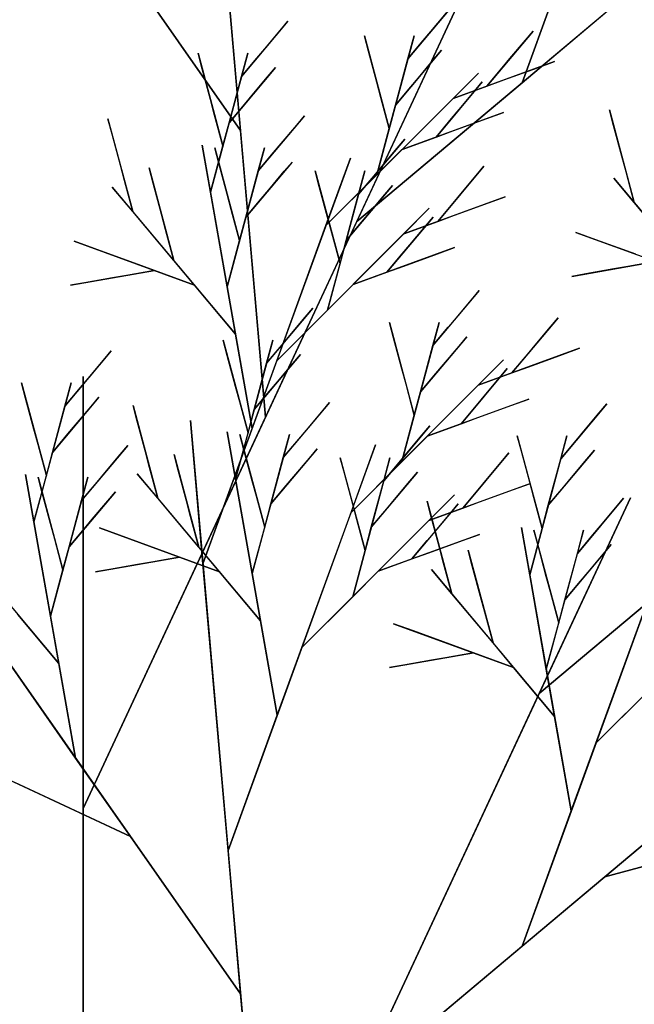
# Model space of a CAD drawing. Extents: x 0 to 1920, y 0 to 1440.
# Tile 16 of 19: x 1595 to 1639, y 1100 to 1170. Entities that reach past the tile are written whole.
import ezdxf

# ---------------------------------------------------------------- set-up
doc = ezdxf.new("R2010")
doc.units = 0
doc.layers.get('0').update_dxf_attribs({"linetype": 'CONTINUOUS'})

msp = doc.modelspace()

# ---------------------------------------------------------------- linework, layer by layer
at = {"color": 0}
for p, q in [((1607.656, 1203.543), (1613.031, 1142.111)), ((1639.092, 1198), (1600, 1114.167)), ((1587.659, 1196.265), (1611.239, 1162.588)), ((1641.902, 1194.967), (1631.356, 1165.993)), ((1654.976, 1185.812), (1619.546, 1156.083)), ((1619.546, 1156.083), (1632.577, 1184.028)), ((1631.356, 1165.993), (1634.871, 1175.651)), ((1611.239, 1162.588), (1603.379, 1173.814)), ((1611.239, 1162.588), (1610.343, 1172.827)), ((1626.494, 1171.626), (1623.19, 1167.689)), ((1624.842, 1169.658), (1625.943, 1170.97)), ((1631.356, 1165.993), (1637.261, 1170.948)), ((1614.613, 1170.375), (1611.309, 1166.438)), ((1614.062, 1169.719), (1614.613, 1170.375)), ((1612.961, 1168.406), (1614.062, 1169.719)), ((1624.291, 1169.002), (1624.842, 1169.658)), ((1632.142, 1169.682), (1628.839, 1165.746)), ((1631.591, 1169.026), (1632.142, 1169.682)), ((1620.383, 1168.241), (1620.087, 1169.344)), ((1620.087, 1169.344), (1621.86, 1162.726)), ((1623.634, 1169.344), (1620.974, 1159.416)), ((1623.19, 1167.689), (1623.634, 1169.344)), ((1623.19, 1167.689), (1624.291, 1169.002)), ((1630.49, 1167.714), (1631.591, 1169.026)), ((1608.501, 1166.99), (1608.206, 1168.093)), ((1608.206, 1168.093), (1609.979, 1161.474)), ((1611.753, 1168.093), (1609.093, 1158.165)), ((1611.309, 1166.438), (1611.753, 1168.093)), ((1612.41, 1167.75), (1612.961, 1168.406)), ((1620.974, 1166.035), (1620.383, 1168.241)), ((1625.607, 1168.317), (1622.304, 1164.38)), ((1625.056, 1167.661), (1625.607, 1168.317)), ((1611.309, 1166.438), (1612.41, 1167.75)), ((1622.304, 1164.38), (1623.19, 1167.689)), ((1623.955, 1166.349), (1625.056, 1167.661)), ((1633.668, 1167.503), (1626.424, 1164.867)), ((1629.94, 1167.058), (1630.49, 1167.714)), ((1632.46, 1167.064), (1633.668, 1167.503)), ((1609.093, 1164.784), (1608.501, 1166.99)), ((1613.726, 1167.066), (1610.423, 1163.129)), ((1613.175, 1166.409), (1613.726, 1167.066)), ((1628.241, 1166.684), (1617.34, 1155.783)), ((1626.424, 1164.867), (1628.241, 1166.684)), ((1628.839, 1165.746), (1629.94, 1167.058)), ((1630.046, 1166.185), (1632.46, 1167.064)), ((1610.423, 1163.129), (1611.309, 1166.438)), ((1612.074, 1165.097), (1613.175, 1166.409)), ((1619.546, 1156.083), (1631.356, 1165.993)), ((1621.269, 1164.932), (1620.974, 1166.035)), ((1623.405, 1165.692), (1623.955, 1166.349)), ((1628.508, 1166.049), (1625.205, 1162.112)), ((1627.958, 1165.393), (1628.508, 1166.049)), ((1628.839, 1165.746), (1630.046, 1166.185)), ((1622.304, 1164.38), (1623.405, 1165.692)), ((1626.424, 1164.867), (1628.839, 1165.746)), ((1626.857, 1164.08), (1627.958, 1165.393)), ((1609.388, 1163.68), (1609.093, 1164.784)), ((1611.524, 1164.441), (1612.074, 1165.097)), ((1621.86, 1162.726), (1621.269, 1164.932)), ((1622.791, 1161.233), (1626.424, 1164.867)), ((1610.423, 1163.129), (1611.524, 1164.441)), ((1621.86, 1162.726), (1622.304, 1164.38)), ((1630.034, 1163.87), (1622.791, 1161.233)), ((1626.306, 1163.424), (1626.857, 1164.08)), ((1628.827, 1163.43), (1630.034, 1163.87)), ((1637.894, 1162.94), (1637.598, 1164.043)), ((1637.598, 1164.043), (1639.372, 1157.425)), ((1602.059, 1162.307), (1601.763, 1163.41)), ((1601.763, 1163.41), (1603.537, 1156.792)), ((1609.979, 1161.474), (1609.388, 1163.68)), ((1609.979, 1161.474), (1610.423, 1163.129)), ((1615.802, 1163.627), (1612.499, 1159.69)), ((1615.252, 1162.971), (1615.802, 1163.627)), ((1625.205, 1162.112), (1626.306, 1163.424)), ((1626.412, 1162.552), (1628.827, 1163.43)), ((1613.031, 1142.111), (1611.239, 1162.588)), ((1614.151, 1161.659), (1615.252, 1162.971)), ((1620.974, 1159.416), (1621.86, 1162.726)), ((1625.205, 1162.112), (1626.412, 1162.552)), ((1638.485, 1160.734), (1637.894, 1162.94)), ((1602.65, 1160.101), (1602.059, 1162.307)), ((1622.978, 1161.968), (1619.675, 1158.031)), ((1622.428, 1161.312), (1622.978, 1161.968)), ((1622.791, 1161.233), (1625.205, 1162.112)), ((1609.093, 1158.165), (1608.498, 1161.539)), ((1608.498, 1161.539), (1612.067, 1141.296)), ((1609.093, 1158.165), (1609.979, 1161.474)), ((1609.691, 1160.242), (1609.396, 1161.345)), ((1609.396, 1161.345), (1611.169, 1154.727)), ((1612.942, 1161.345), (1610.282, 1151.417)), ((1612.499, 1159.69), (1612.942, 1161.345)), ((1612.499, 1159.69), (1613.6, 1161.003)), ((1613.6, 1161.003), (1614.151, 1161.659)), ((1620.974, 1159.416), (1622.791, 1161.233)), ((1621.327, 1160), (1622.428, 1161.312)), ((1619.098, 1160.612), (1608.552, 1131.638)), ((1614.916, 1160.318), (1611.612, 1156.381)), ((1614.365, 1159.662), (1614.916, 1160.318)), ((1617.34, 1155.783), (1619.098, 1160.612)), ((1638.78, 1159.631), (1638.485, 1160.734)), ((1602.946, 1158.998), (1602.65, 1160.101)), ((1604.995, 1158.808), (1604.7, 1159.911)), ((1604.7, 1159.911), (1606.473, 1153.292)), ((1610.282, 1158.036), (1609.691, 1160.242)), ((1611.612, 1156.381), (1612.499, 1159.69)), ((1613.264, 1158.35), (1614.365, 1159.662)), ((1616.867, 1158.583), (1616.572, 1159.686)), ((1616.572, 1159.686), (1618.345, 1153.068)), ((1620.119, 1159.686), (1617.458, 1149.758)), ((1619.675, 1158.031), (1620.119, 1159.686)), ((1620.776, 1159.344), (1621.327, 1160)), ((1628.627, 1160.025), (1625.324, 1156.088)), ((1628.076, 1159.368), (1628.627, 1160.025)), ((1639.372, 1157.425), (1638.78, 1159.631)), ((1603.537, 1156.792), (1602.946, 1158.998)), ((1617.34, 1155.783), (1620.974, 1159.416)), ((1619.675, 1158.031), (1620.776, 1159.344)), ((1626.975, 1158.056), (1628.076, 1159.368)), ((1639.372, 1157.425), (1637.904, 1159.174)), ((1637.904, 1159.174), (1646.712, 1148.677)), ((1603.537, 1156.792), (1602.069, 1158.541)), ((1602.069, 1158.541), (1610.877, 1148.044)), ((1605.586, 1156.602), (1604.995, 1158.808)), ((1612.713, 1157.693), (1613.264, 1158.35)), ((1617.458, 1156.377), (1616.867, 1158.583)), ((1622.092, 1158.659), (1618.788, 1154.722)), ((1621.541, 1158.003), (1622.092, 1158.659)), ((1610.282, 1151.417), (1609.093, 1158.165)), ((1610.578, 1156.933), (1610.282, 1158.036)), ((1611.612, 1156.381), (1612.713, 1157.693)), ((1618.788, 1154.722), (1619.675, 1158.031)), ((1620.44, 1156.691), (1621.541, 1158.003)), ((1630.153, 1157.846), (1622.909, 1155.209)), ((1626.425, 1157.4), (1626.975, 1158.056)), ((1628.945, 1157.406), (1630.153, 1157.846)), ((1606.473, 1153.292), (1603.537, 1156.792)), ((1611.169, 1154.727), (1610.578, 1156.933)), ((1624.726, 1157.026), (1613.825, 1146.125)), ((1622.909, 1155.209), (1624.726, 1157.026)), ((1625.324, 1156.088), (1626.425, 1157.4)), ((1626.531, 1156.527), (1628.945, 1157.406)), ((1642.308, 1153.925), (1639.372, 1157.425)), ((1605.882, 1155.498), (1605.586, 1156.602)), ((1611.169, 1154.727), (1611.612, 1156.381)), ((1613.031, 1142.111), (1619.546, 1156.083)), ((1617.754, 1155.274), (1617.458, 1156.377)), ((1619.89, 1156.034), (1620.44, 1156.691)), ((1624.993, 1156.391), (1621.69, 1152.454)), ((1622.909, 1155.209), (1625.324, 1156.088)), ((1624.442, 1155.735), (1624.993, 1156.391)), ((1625.324, 1156.088), (1626.531, 1156.527)), ((1606.473, 1153.292), (1605.882, 1155.498)), ((1613.825, 1146.125), (1617.34, 1155.783)), ((1618.788, 1154.722), (1619.89, 1156.034)), ((1623.341, 1154.422), (1624.442, 1155.735)), ((1600.787, 1154.147), (1599.356, 1154.667)), ((1599.356, 1154.667), (1607.941, 1151.543)), ((1610.282, 1151.417), (1611.169, 1154.727)), ((1618.345, 1153.068), (1617.754, 1155.274)), ((1618.345, 1153.068), (1618.788, 1154.722)), ((1619.275, 1151.575), (1622.909, 1155.209)), ((1636.622, 1154.78), (1635.191, 1155.3)), ((1635.191, 1155.3), (1643.776, 1152.176)), ((1639.483, 1153.738), (1636.622, 1154.78)), ((1603.649, 1153.105), (1600.787, 1154.147)), ((1626.519, 1154.212), (1619.275, 1151.575)), ((1622.791, 1153.766), (1623.341, 1154.422)), ((1625.312, 1153.772), (1626.519, 1154.212)), ((1607.941, 1151.543), (1606.473, 1153.292)), ((1621.69, 1152.454), (1622.791, 1153.766)), ((1622.897, 1152.894), (1625.312, 1153.772)), ((1599.081, 1151.527), (1605.079, 1152.584)), ((1605.079, 1152.584), (1603.08, 1152.232)), ((1605.079, 1152.584), (1603.649, 1153.105)), ((1607.941, 1151.543), (1605.079, 1152.584)), ((1617.458, 1149.758), (1618.345, 1153.068)), ((1621.69, 1152.454), (1622.897, 1152.894)), ((1634.916, 1152.16), (1640.914, 1153.217)), ((1637.915, 1152.689), (1635.916, 1152.336)), ((1638.915, 1152.865), (1637.915, 1152.689)), ((1640.914, 1153.217), (1638.915, 1152.865)), ((1602.08, 1152.055), (1600.081, 1151.703)), ((1603.08, 1152.232), (1602.08, 1152.055)), ((1619.275, 1151.575), (1621.69, 1152.454)), ((1668.006, 1152.09), (1632.577, 1122.361)), ((1635.916, 1152.336), (1634.916, 1152.16)), ((1600.081, 1151.703), (1599.081, 1151.527)), ((1610.877, 1148.044), (1607.941, 1151.543)), ((1610.877, 1148.044), (1610.282, 1151.417)), ((1617.458, 1149.758), (1619.275, 1151.575)), ((1628.285, 1151.149), (1624.982, 1147.212)), ((1627.735, 1150.493), (1628.285, 1151.149)), ((1626.634, 1149.18), (1627.735, 1150.493)), ((1616.404, 1149.897), (1613.101, 1145.961)), ((1613.825, 1146.125), (1617.458, 1149.758)), ((1615.854, 1149.241), (1616.404, 1149.897)), ((1614.752, 1147.929), (1615.854, 1149.241)), ((1626.083, 1148.524), (1626.634, 1149.18)), ((1633.934, 1149.205), (1630.63, 1145.269)), ((1633.383, 1148.549), (1633.934, 1149.205)), ((1622.174, 1147.764), (1621.878, 1148.867)), ((1621.878, 1148.867), (1623.652, 1142.248)), ((1625.425, 1148.867), (1622.765, 1138.939)), ((1624.982, 1147.212), (1625.425, 1148.867)), ((1624.982, 1147.212), (1626.083, 1148.524)), ((1632.282, 1147.237), (1633.383, 1148.549)), ((1612.067, 1141.296), (1610.877, 1148.044)), ((1614.202, 1147.273), (1614.752, 1147.929)), ((1622.765, 1145.557), (1622.174, 1147.764)), ((1627.398, 1147.84), (1624.095, 1143.903)), ((1626.848, 1147.183), (1627.398, 1147.84)), ((1610.293, 1146.512), (1609.997, 1147.615)), ((1609.997, 1147.615), (1611.771, 1140.997)), ((1613.544, 1147.615), (1610.884, 1137.688)), ((1613.101, 1145.961), (1613.544, 1147.615)), ((1613.101, 1145.961), (1614.202, 1147.273)), ((1624.095, 1143.903), (1624.982, 1147.212)), ((1625.747, 1145.871), (1626.848, 1147.183)), ((1635.459, 1147.026), (1628.216, 1144.39)), ((1631.731, 1146.581), (1632.282, 1147.237)), ((1634.252, 1146.587), (1635.459, 1147.026)), ((1601.994, 1146.839), (1598.691, 1142.902)), ((1601.444, 1146.183), (1601.994, 1146.839)), ((1610.884, 1144.306), (1610.293, 1146.512)), ((1615.517, 1146.588), (1612.214, 1142.652)), ((1614.967, 1145.932), (1615.517, 1146.588)), ((1630.63, 1145.269), (1631.731, 1146.581)), ((1631.838, 1145.708), (1634.252, 1146.587)), ((1600.343, 1144.871), (1601.444, 1146.183)), ((1612.067, 1141.296), (1613.825, 1146.125)), ((1612.214, 1142.652), (1613.101, 1145.961)), ((1613.866, 1144.62), (1614.967, 1145.932)), ((1630.033, 1146.207), (1619.131, 1135.305)), ((1623.061, 1144.454), (1622.765, 1145.557)), ((1625.196, 1145.215), (1625.747, 1145.871)), ((1630.3, 1145.571), (1626.997, 1141.635)), ((1628.216, 1144.39), (1630.033, 1146.207)), ((1629.749, 1144.915), (1630.3, 1145.571)), ((1630.63, 1145.269), (1631.838, 1145.708)), ((1599.792, 1144.215), (1600.343, 1144.871)), ((1600, 1114.167), (1600, 1145)), ((1600, 1145), (1600, 960)), ((1624.095, 1143.903), (1625.196, 1145.215)), ((1628.216, 1144.39), (1630.63, 1145.269)), ((1628.648, 1143.603), (1629.749, 1144.915)), ((1595.883, 1143.454), (1595.588, 1144.557)), ((1595.588, 1144.557), (1597.361, 1137.939)), ((1599.135, 1144.557), (1596.474, 1134.629)), ((1598.691, 1142.902), (1599.135, 1144.557)), ((1598.691, 1142.902), (1599.792, 1144.215)), ((1611.18, 1143.203), (1610.884, 1144.306)), ((1613.315, 1143.964), (1613.866, 1144.62)), ((1623.652, 1142.248), (1623.061, 1144.454)), ((1624.582, 1140.756), (1628.216, 1144.39)), ((1596.474, 1141.248), (1595.883, 1143.454)), ((1601.108, 1143.53), (1597.805, 1139.593)), ((1600.557, 1142.874), (1601.108, 1143.53)), ((1612.214, 1142.652), (1613.315, 1143.964)), ((1623.652, 1142.248), (1624.095, 1143.903)), ((1628.098, 1142.947), (1628.648, 1143.603)), ((1597.805, 1139.593), (1598.691, 1142.902)), ((1599.456, 1141.561), (1600.557, 1142.874)), ((1603.851, 1141.83), (1603.555, 1142.933)), ((1603.555, 1142.933), (1605.328, 1136.314)), ((1611.771, 1140.997), (1611.18, 1143.203)), ((1617.594, 1143.15), (1614.291, 1139.213)), ((1617.043, 1142.494), (1617.594, 1143.15)), ((1631.826, 1143.392), (1624.582, 1140.756)), ((1626.997, 1141.635), (1628.098, 1142.947)), ((1628.204, 1142.074), (1630.618, 1142.953)), ((1630.618, 1142.953), (1631.826, 1143.392)), ((1637.417, 1143.063), (1634.113, 1139.127)), ((1636.866, 1142.407), (1637.417, 1143.063)), ((1600, 1114.167), (1613.031, 1142.111)), ((1611.771, 1140.997), (1612.214, 1142.652)), ((1615.942, 1141.181), (1617.043, 1142.494)), ((1622.765, 1138.939), (1623.652, 1142.248)), ((1626.997, 1141.635), (1628.204, 1142.074)), ((1635.765, 1141.095), (1636.866, 1142.407)), ((1598.906, 1140.905), (1599.456, 1141.561)), ((1604.442, 1139.623), (1603.851, 1141.83)), ((1608.552, 1131.638), (1607.656, 1141.876)), ((1607.656, 1141.876), (1613.031, 1080.444)), ((1624.77, 1141.491), (1621.467, 1137.554)), ((1624.219, 1140.835), (1624.77, 1141.491)), ((1624.582, 1140.756), (1626.997, 1141.635)), ((1596.77, 1140.145), (1596.474, 1141.248)), ((1597.805, 1139.593), (1598.906, 1140.905)), ((1608.552, 1131.638), (1612.067, 1141.296)), ((1610.884, 1137.688), (1610.289, 1141.062)), ((1610.289, 1141.062), (1613.859, 1120.818)), ((1610.884, 1137.688), (1611.771, 1140.997)), ((1611.483, 1139.765), (1611.187, 1140.868)), ((1611.187, 1140.868), (1612.961, 1134.249)), ((1614.734, 1140.868), (1612.074, 1130.94)), ((1614.291, 1139.213), (1614.734, 1140.868)), ((1615.392, 1140.525), (1615.942, 1141.181)), ((1622.765, 1138.939), (1624.582, 1140.756)), ((1623.118, 1139.522), (1624.219, 1140.835)), ((1631.305, 1139.678), (1631.01, 1140.781)), ((1631.01, 1140.781), (1632.783, 1134.163)), ((1634.557, 1140.781), (1631.897, 1130.854)), ((1634.113, 1139.127), (1634.557, 1140.781)), ((1635.214, 1140.439), (1635.765, 1141.095)), ((1597.361, 1137.939), (1596.77, 1140.145)), ((1603.184, 1140.091), (1599.881, 1136.155)), ((1602.634, 1139.435), (1603.184, 1140.091)), ((1620.889, 1140.134), (1610.343, 1111.16)), ((1614.291, 1139.213), (1615.392, 1140.525)), ((1619.131, 1135.305), (1620.889, 1140.134)), ((1634.113, 1139.127), (1635.214, 1140.439)), ((1597.361, 1137.939), (1597.805, 1139.593)), ((1601.533, 1138.123), (1602.634, 1139.435)), ((1604.737, 1138.52), (1604.442, 1139.623)), ((1606.787, 1138.33), (1606.491, 1139.433)), ((1606.491, 1139.433), (1608.265, 1132.815)), ((1612.074, 1137.558), (1611.483, 1139.765)), ((1616.707, 1139.84), (1613.404, 1135.904)), ((1613.404, 1135.904), (1614.291, 1139.213)), ((1616.157, 1139.184), (1616.707, 1139.84)), ((1618.659, 1138.106), (1618.363, 1139.209)), ((1618.363, 1139.209), (1620.137, 1132.59)), ((1621.91, 1139.209), (1619.25, 1129.281)), ((1621.467, 1137.554), (1621.91, 1139.209)), ((1622.568, 1138.866), (1623.118, 1139.522)), ((1630.418, 1139.547), (1627.115, 1135.611)), ((1629.868, 1138.891), (1630.418, 1139.547)), ((1631.897, 1137.472), (1631.305, 1139.678)), ((1636.53, 1139.754), (1633.227, 1135.818)), ((1635.979, 1139.098), (1636.53, 1139.754)), ((1605.328, 1136.314), (1604.737, 1138.52)), ((1615.056, 1137.872), (1616.157, 1139.184)), ((1619.131, 1135.305), (1622.765, 1138.939)), ((1621.467, 1137.554), (1622.568, 1138.866)), ((1628.767, 1137.579), (1629.868, 1138.891)), ((1633.227, 1135.818), (1634.113, 1139.127)), ((1634.878, 1137.786), (1635.979, 1139.098)), ((1596.474, 1134.629), (1595.88, 1138.003)), ((1595.88, 1138.003), (1599.449, 1117.76)), ((1596.474, 1134.629), (1597.361, 1137.939)), ((1597.073, 1136.706), (1596.778, 1137.809)), ((1596.778, 1137.809), (1598.551, 1131.191)), ((1600.324, 1137.809), (1597.664, 1127.882)), ((1599.881, 1136.155), (1600.324, 1137.809)), ((1600.982, 1137.467), (1601.533, 1138.123)), ((1605.328, 1136.314), (1603.86, 1138.064)), ((1603.86, 1138.064), (1612.669, 1127.566)), ((1607.378, 1136.124), (1606.787, 1138.33)), ((1614.505, 1137.216), (1615.056, 1137.872)), ((1619.25, 1135.9), (1618.659, 1138.106)), ((1623.883, 1138.182), (1620.58, 1134.245)), ((1623.333, 1137.525), (1623.883, 1138.182)), ((1634.328, 1137.13), (1634.878, 1137.786)), ((1599.881, 1136.155), (1600.982, 1137.467)), ((1612.074, 1130.94), (1610.884, 1137.688)), ((1612.369, 1136.455), (1612.074, 1137.558)), ((1613.404, 1135.904), (1614.505, 1137.216)), ((1620.58, 1134.245), (1621.467, 1137.554)), ((1622.232, 1136.213), (1623.333, 1137.525)), ((1631.944, 1137.368), (1624.701, 1134.732)), ((1628.216, 1136.923), (1628.767, 1137.579)), ((1630.737, 1136.929), (1631.944, 1137.368)), ((1632.192, 1136.369), (1631.897, 1137.472)), ((1633.227, 1135.818), (1634.328, 1137.13)), ((1597.664, 1134.5), (1597.073, 1136.706)), ((1602.298, 1136.782), (1598.994, 1132.845)), ((1601.747, 1136.126), (1602.298, 1136.782)), ((1612.961, 1134.249), (1612.369, 1136.455)), ((1626.517, 1136.549), (1615.616, 1125.647)), ((1624.701, 1134.732), (1626.517, 1136.549)), ((1627.115, 1135.611), (1628.216, 1136.923)), ((1628.322, 1136.05), (1630.737, 1136.929)), ((1598.994, 1132.845), (1599.881, 1136.155)), ((1639.092, 1136.333), (1600, 1052.5)), ((1600.646, 1134.814), (1601.747, 1136.126)), ((1608.265, 1132.815), (1605.328, 1136.314)), ((1607.673, 1135.021), (1607.378, 1136.124)), ((1612.961, 1134.249), (1613.404, 1135.904)), ((1619.546, 1134.796), (1619.25, 1135.9)), ((1621.681, 1135.557), (1622.232, 1136.213)), ((1626.785, 1135.913), (1623.481, 1131.977)), ((1624.863, 1134.995), (1624.567, 1136.099)), ((1624.567, 1136.099), (1626.341, 1129.48)), ((1626.234, 1135.257), (1626.785, 1135.913)), ((1627.115, 1135.611), (1628.322, 1136.05)), ((1632.783, 1134.163), (1632.192, 1136.369)), ((1632.577, 1122.361), (1639.092, 1136.333)), ((1632.783, 1134.163), (1633.227, 1135.818)), ((1638.606, 1136.316), (1635.303, 1132.379)), ((1638.056, 1135.659), (1638.606, 1136.316)), ((1589.451, 1135.005), (1598.259, 1124.508)), ((1608.265, 1132.815), (1607.673, 1135.021)), ((1615.616, 1125.647), (1619.131, 1135.305)), ((1620.58, 1134.245), (1621.681, 1135.557)), ((1624.701, 1134.732), (1627.115, 1135.611)), ((1625.454, 1132.789), (1624.863, 1134.995)), ((1625.133, 1133.945), (1626.234, 1135.257)), ((1636.955, 1134.347), (1638.056, 1135.659)), ((1587.659, 1134.598), (1611.239, 1100.922)), ((1597.664, 1127.882), (1596.474, 1134.629)), ((1597.96, 1133.397), (1597.664, 1134.5)), ((1600.095, 1134.158), (1600.646, 1134.814)), ((1620.137, 1132.59), (1619.546, 1134.796)), ((1621.067, 1131.098), (1624.701, 1134.732)), ((1636.404, 1133.691), (1636.955, 1134.347)), ((1598.994, 1132.845), (1600.095, 1134.158)), ((1602.579, 1133.669), (1601.148, 1134.19)), ((1601.148, 1134.19), (1609.733, 1131.065)), ((1605.44, 1132.628), (1602.579, 1133.669)), ((1612.074, 1130.94), (1612.961, 1134.249)), ((1620.137, 1132.59), (1620.58, 1134.245)), ((1628.31, 1133.734), (1621.067, 1131.098)), ((1624.582, 1133.289), (1625.133, 1133.945)), ((1627.103, 1133.295), (1628.31, 1133.734)), ((1631.897, 1130.854), (1631.302, 1134.228)), ((1631.302, 1134.228), (1634.871, 1113.984)), ((1631.897, 1130.854), (1632.783, 1134.163)), ((1632.495, 1132.93), (1632.2, 1134.034)), ((1632.2, 1134.034), (1633.973, 1127.415)), ((1635.747, 1134.034), (1633.086, 1124.106)), ((1635.303, 1132.379), (1635.747, 1134.034)), ((1635.303, 1132.379), (1636.404, 1133.691)), ((1598.551, 1131.191), (1597.96, 1133.397)), ((1623.481, 1131.977), (1624.582, 1133.289)), ((1624.689, 1132.416), (1627.103, 1133.295)), ((1641.902, 1133.3), (1631.356, 1104.326)), ((1633.086, 1130.724), (1632.495, 1132.93)), ((1637.72, 1133.006), (1634.416, 1129.07)), ((1637.169, 1132.35), (1637.72, 1133.006)), ((1598.551, 1131.191), (1598.994, 1132.845)), ((1606.871, 1132.107), (1605.44, 1132.628)), ((1609.733, 1131.065), (1608.265, 1132.815)), ((1619.25, 1129.281), (1620.137, 1132.59)), ((1623.481, 1131.977), (1624.689, 1132.416)), ((1625.75, 1131.686), (1625.454, 1132.789)), ((1627.799, 1131.496), (1627.504, 1132.599)), ((1627.504, 1132.599), (1629.277, 1125.981)), ((1632.577, 1122.361), (1644.387, 1132.271)), ((1634.416, 1129.07), (1635.303, 1132.379)), ((1636.068, 1131.038), (1637.169, 1132.35)), ((1600.873, 1131.049), (1606.871, 1132.107)), ((1603.872, 1131.578), (1601.873, 1131.226)), ((1604.872, 1131.754), (1603.872, 1131.578)), ((1606.871, 1132.107), (1604.872, 1131.754)), ((1609.733, 1131.065), (1606.871, 1132.107)), ((1610.343, 1111.16), (1608.552, 1131.638)), ((1621.067, 1131.098), (1623.481, 1131.977)), ((1626.341, 1129.48), (1625.75, 1131.686)), ((1628.39, 1129.29), (1627.799, 1131.496)), ((1597.664, 1127.882), (1598.551, 1131.191)), ((1601.873, 1131.226), (1600.873, 1131.049)), ((1612.669, 1127.566), (1609.733, 1131.065)), ((1612.669, 1127.566), (1612.074, 1130.94)), ((1619.25, 1129.281), (1621.067, 1131.098)), ((1626.341, 1129.48), (1624.873, 1131.23)), ((1624.873, 1131.23), (1633.681, 1120.732)), ((1633.086, 1124.106), (1631.897, 1130.854)), ((1635.518, 1130.382), (1636.068, 1131.038)), ((1633.382, 1129.621), (1633.086, 1130.724)), ((1634.416, 1129.07), (1635.518, 1130.382)), ((1629.277, 1125.981), (1626.341, 1129.48)), ((1633.973, 1127.415), (1633.382, 1129.621)), ((1647.53, 1129.715), (1636.629, 1118.813)), ((1599.449, 1117.76), (1591.589, 1128.985)), ((1615.616, 1125.647), (1619.25, 1129.281)), ((1628.686, 1128.187), (1628.39, 1129.29)), ((1633.973, 1127.415), (1634.416, 1129.07)), ((1598.259, 1124.508), (1595.323, 1128.007)), ((1629.277, 1125.981), (1628.686, 1128.187)), ((1636.629, 1118.813), (1640.144, 1128.471)), ((1598.259, 1124.508), (1597.664, 1127.882)), ((1613.859, 1120.818), (1612.669, 1127.566)), ((1623.591, 1126.835), (1622.16, 1127.356)), ((1622.16, 1127.356), (1630.745, 1124.231)), ((1633.086, 1124.106), (1633.973, 1127.415)), ((1626.453, 1125.794), (1623.591, 1126.835)), ((1630.745, 1124.231), (1629.277, 1125.981)), ((1613.859, 1120.818), (1615.616, 1125.647)), ((1621.886, 1124.215), (1627.884, 1125.273)), ((1627.884, 1125.273), (1625.884, 1124.92)), ((1627.884, 1125.273), (1626.453, 1125.794)), ((1630.745, 1124.231), (1627.884, 1125.273)), ((1599.449, 1117.76), (1598.259, 1124.508)), ((1624.885, 1124.744), (1622.885, 1124.392)), ((1625.884, 1124.92), (1624.885, 1124.744)), ((1578.54, 1123.73), (1603.379, 1112.147)), ((1654.976, 1124.146), (1619.546, 1094.417)), ((1622.885, 1124.392), (1621.886, 1124.215)), ((1633.681, 1120.732), (1630.745, 1124.231)), ((1633.681, 1120.732), (1633.086, 1124.106)), ((1619.546, 1094.417), (1632.577, 1122.361)), ((1636.629, 1118.813), (1640.263, 1122.447)), ((1610.343, 1111.16), (1613.859, 1120.818)), ((1634.871, 1113.984), (1633.681, 1120.732)), ((1634.871, 1113.984), (1636.629, 1118.813)), ((1637.261, 1109.281), (1649.071, 1119.191)), ((1603.379, 1112.147), (1599.449, 1117.76)), ((1603.379, 1112.147), (1595.099, 1116.008)), ((1659.598, 1115.266), (1637.261, 1109.281)), ((1600, 1052.5), (1600, 1114.167)), ((1631.356, 1104.326), (1634.871, 1113.984)), ((1611.239, 1100.922), (1603.379, 1112.147)), ((1611.239, 1100.922), (1610.343, 1111.16)), ((1637.261, 1109.281), (1644.707, 1111.276)), ((1631.356, 1104.326), (1637.261, 1109.281)), ((1619.546, 1094.417), (1631.356, 1104.326)), ((1613.031, 1080.444), (1611.239, 1100.922))]:
    msp.add_line(p, q, dxfattribs=at)

doc.saveas('drawing.dxf')
